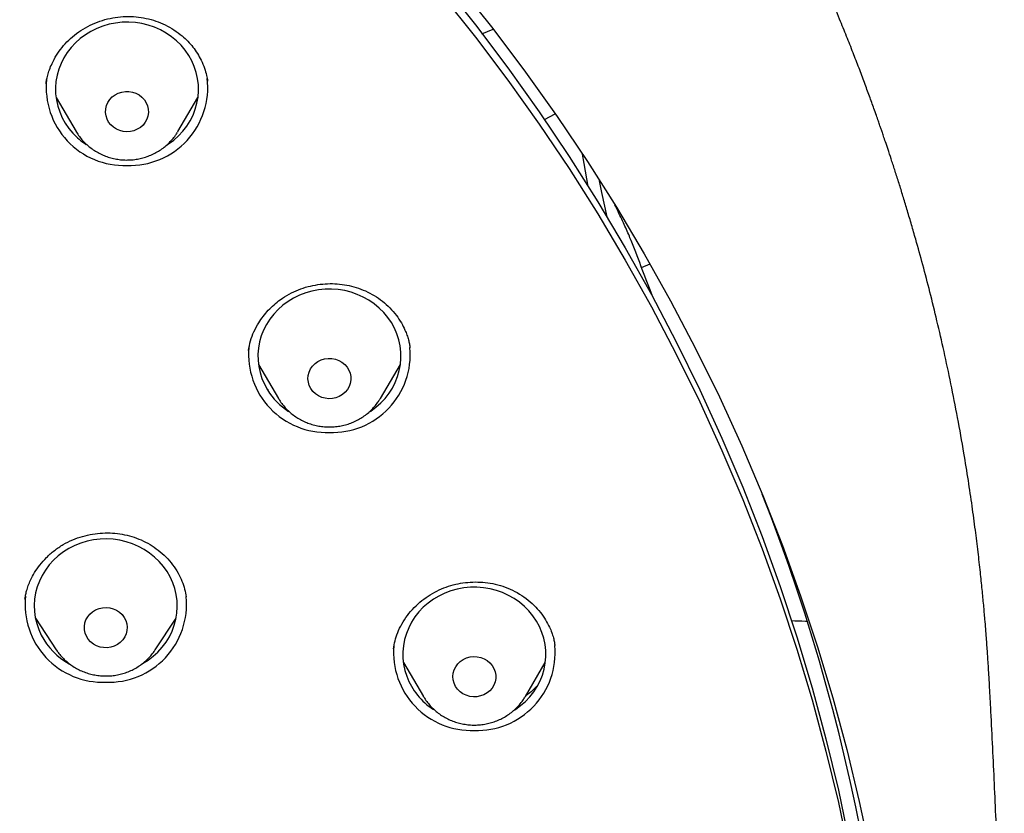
# Model space of a CAD drawing. Header units: millimetres. Extents: x 8 to 1577, y 12 to 2534.
# Tile 53 of 60: x 797 to 817, y 2147 to 2164. Entities that reach past the tile are written whole.
import ezdxf

# ---------------------------------------------------------------- set-up
doc = ezdxf.new("R2010")
doc.units = ezdxf.units.MM

msp = doc.modelspace()

# ---------------------------------------------------------------- linework, layer by layer
at = {"color": 7, "linetype": 'Continuous', "lineweight": 30}
for p, q in [((806.342, 2163.408), (806.576, 2163.501)), ((797.203, 2162.378), (797.201, 2162.366)), ((797.409, 2162.068), (797.828, 2161.358)), ((799.967, 2161.358), (800.386, 2162.068)), ((807.652, 2161.608), (807.88, 2161.73)), ((799.967, 2161.358), (799.958, 2161.342)), ((809.69, 2158.501), (809.868, 2158.576)), ((804.833, 2156.814), (804.832, 2156.82)), ((801.449, 2156.771), (801.447, 2156.758)), ((801.654, 2156.466), (802.073, 2155.755)), ((804.213, 2155.755), (804.632, 2156.466)), ((801.857, 2155.932), (801.83, 2155.959)), ((802.084, 2155.737), (802.073, 2155.755)), ((804.213, 2155.755), (804.204, 2155.74)), ((800.137, 2151.585), (800.135, 2151.597)), ((796.976, 2151.142), (797.413, 2150.479)), ((799.491, 2150.479), (799.927, 2151.142)), ((797.42, 2150.469), (797.413, 2150.479)), ((807.87, 2150.559), (807.869, 2150.566)), ((804.695, 2150.21), (805.114, 2149.499)), ((807.253, 2149.499), (807.672, 2150.21)), ((816.976, 2149.924), (816.977, 2149.905)), ((805.118, 2149.492), (805.114, 2149.499)), ((807.253, 2149.499), (807.245, 2149.484))]:
    msp.add_line(p, q, dxfattribs=at)
at = {"color": 7, "linetype": 'Continuous', "lineweight": 30, "flags": 128}
for points in [[(805.502, 2164.48), (806.207, 2163.593), (806.887, 2162.689), (807.541, 2161.769), (808.17, 2160.833), (808.772, 2159.881), (809.348, 2158.915), (809.896, 2157.936), (810.417, 2156.943), (810.911, 2155.937), (811.376, 2154.92), (811.812, 2153.892), (812.22, 2152.854), (812.599, 2151.805), (812.948, 2150.748), (813.268, 2149.683), (813.558, 2148.61), (813.818, 2147.53), (814.048, 2146.444)], [(805.502, 2164.224), (806.207, 2163.337), (806.887, 2162.433), (807.541, 2161.512), (808.17, 2160.576), (808.772, 2159.625), (809.348, 2158.659), (809.896, 2157.679), (810.417, 2156.686), (810.911, 2155.681), (811.376, 2154.664), (811.812, 2153.636), (812.22, 2152.597), (812.599, 2151.549), (812.948, 2150.492), (813.268, 2149.426), (813.558, 2148.353), (813.818, 2147.273), (814.048, 2146.188)], [(805.859, 2164.413), (806.571, 2163.517), (807.258, 2162.604), (807.919, 2161.674), (808.554, 2160.729), (809.162, 2159.768), (809.743, 2158.792), (810.297, 2157.803), (810.824, 2156.8), (811.322, 2155.785), (811.791, 2154.757), (812.232, 2153.719), (812.644, 2152.67), (813.027, 2151.611), (813.379, 2150.543), (813.702, 2149.467), (813.995, 2148.383), (814.258, 2147.293), (814.49, 2146.196)], [(799.727, 2161.067), (799.771, 2161.096), (799.88, 2161.176), (799.98, 2161.266), (800.071, 2161.364), (800.152, 2161.47), (800.223, 2161.582), (800.282, 2161.7), (800.329, 2161.822), (800.364, 2161.948), (800.387, 2162.076), (800.397, 2162.206), (800.394, 2162.336), (800.378, 2162.466), (800.35, 2162.593), (800.309, 2162.718), (800.257, 2162.838), (800.192, 2162.953), (800.117, 2163.062), (800.031, 2163.165), (799.936, 2163.259), (799.831, 2163.345), (799.719, 2163.421), (799.6, 2163.487), (799.474, 2163.543), (799.344, 2163.587), (799.21, 2163.62), (799.073, 2163.641), (798.935, 2163.651), (798.797, 2163.648), (798.659, 2163.633), (798.523, 2163.607), (798.391, 2163.568), (798.263, 2163.519), (798.14, 2163.458), (798.024, 2163.388), (797.915, 2163.307), (797.815, 2163.217), (797.724, 2163.119), (797.642, 2163.014), (797.572, 2162.902), (797.513, 2162.784), (797.465, 2162.661), (797.43, 2162.535), (797.408, 2162.407), (797.398, 2162.277), (797.401, 2162.147), (797.416, 2162.018), (797.445, 2161.89), (797.486, 2161.766), (797.538, 2161.645), (797.603, 2161.53), (797.678, 2161.421), (797.764, 2161.319), (797.764, 2161.319)], [(798.557, 2161.496), (798.512, 2161.554), (798.479, 2161.618), (798.457, 2161.687), (798.448, 2161.758), (798.452, 2161.83), (798.468, 2161.9), (798.497, 2161.966), (798.538, 2162.027), (798.589, 2162.081), (798.648, 2162.125), (798.715, 2162.16), (798.787, 2162.183), (798.863, 2162.195), (798.939, 2162.194), (799.014, 2162.181), (799.086, 2162.157), (799.152, 2162.122), (799.211, 2162.076), (799.261, 2162.022), (799.301, 2161.961), (799.329, 2161.894), (799.344, 2161.824), (799.347, 2161.752), (799.337, 2161.681), (799.314, 2161.612), (799.279, 2161.549), (799.233, 2161.491), (799.177, 2161.442), (799.114, 2161.402), (799.044, 2161.373), (798.97, 2161.356), (798.894, 2161.35), (798.818, 2161.357), (798.744, 2161.375), (798.675, 2161.406), (798.612, 2161.446), (798.557, 2161.496)], [(808.447, 2160.881), (808.481, 2160.686), (808.566, 2160.205)], [(808.791, 2160.357), (808.851, 2160.076), (808.961, 2159.562)], [(803.97, 2155.463), (804.01, 2155.489), (804.119, 2155.569), (804.22, 2155.658), (804.312, 2155.755), (804.393, 2155.861), (804.465, 2155.972), (804.524, 2156.09), (804.572, 2156.212), (804.608, 2156.338), (804.632, 2156.466), (804.642, 2156.596), (804.64, 2156.726), (804.625, 2156.855), (804.598, 2156.983), (804.558, 2157.108), (804.506, 2157.228), (804.442, 2157.344), (804.367, 2157.453), (804.282, 2157.556), (804.187, 2157.651), (804.083, 2157.737), (803.972, 2157.814), (803.853, 2157.881), (803.728, 2157.937), (803.598, 2157.982), (803.464, 2158.016), (803.327, 2158.038), (803.189, 2158.048), (803.051, 2158.046), (802.913, 2158.032), (802.777, 2158.006), (802.645, 2157.968), (802.516, 2157.92), (802.393, 2157.86), (802.276, 2157.79), (802.167, 2157.709), (802.066, 2157.62), (801.974, 2157.523), (801.893, 2157.418), (801.822, 2157.306), (801.762, 2157.189), (801.714, 2157.066), (801.678, 2156.941), (801.654, 2156.812), (801.644, 2156.682), (801.646, 2156.552), (801.661, 2156.423), (801.688, 2156.295), (801.728, 2156.171), (801.78, 2156.05), (801.844, 2155.934)], [(802.753, 2155.959), (802.721, 2156.024), (802.701, 2156.093), (802.693, 2156.165), (802.698, 2156.236), (802.717, 2156.306), (802.747, 2156.372), (802.789, 2156.431), (802.841, 2156.484), (802.902, 2156.527), (802.969, 2156.561), (803.042, 2156.583), (803.118, 2156.593), (803.194, 2156.591), (803.269, 2156.577), (803.34, 2156.551), (803.405, 2156.514), (803.463, 2156.467), (803.512, 2156.412), (803.55, 2156.35), (803.577, 2156.283), (803.591, 2156.212), (803.592, 2156.141), (803.58, 2156.07), (803.556, 2156.002), (803.519, 2155.939), (803.472, 2155.882), (803.416, 2155.834), (803.351, 2155.796), (803.281, 2155.768), (803.207, 2155.752), (803.13, 2155.748), (803.054, 2155.756), (802.981, 2155.776), (802.913, 2155.807), (802.851, 2155.849), (802.797, 2155.9), (802.753, 2155.959)], [(799.197, 2150.172), (799.225, 2150.188), (799.34, 2150.26), (799.448, 2150.342), (799.547, 2150.432), (799.637, 2150.531), (799.717, 2150.638), (799.786, 2150.751), (799.843, 2150.869), (799.889, 2150.992), (799.923, 2151.118), (799.944, 2151.247), (799.952, 2151.377), (799.947, 2151.507), (799.93, 2151.636), (799.9, 2151.764), (799.858, 2151.887), (799.803, 2152.007), (799.738, 2152.122), (799.661, 2152.23), (799.574, 2152.331), (799.477, 2152.425), (799.372, 2152.509), (799.258, 2152.584), (799.138, 2152.649), (799.012, 2152.703), (798.881, 2152.746), (798.747, 2152.778), (798.61, 2152.797), (798.472, 2152.805), (798.333, 2152.801), (798.196, 2152.785), (798.06, 2152.756), (797.929, 2152.717), (797.801, 2152.666), (797.679, 2152.604), (797.564, 2152.532), (797.456, 2152.45), (797.357, 2152.359), (797.267, 2152.26), (797.187, 2152.153), (797.118, 2152.041), (797.06, 2151.922), (797.015, 2151.799), (796.981, 2151.673), (796.96, 2151.544), (796.952, 2151.414), (796.957, 2151.284), (796.974, 2151.155), (797.004, 2151.028), (797.046, 2150.904), (797.1, 2150.784), (797.1, 2150.784)], [(807.007, 2149.204), (807.043, 2149.228), (807.153, 2149.307), (807.255, 2149.396), (807.347, 2149.493), (807.429, 2149.598), (807.501, 2149.709), (807.562, 2149.826), (807.61, 2149.948), (807.647, 2150.073), (807.671, 2150.202), (807.683, 2150.331), (807.681, 2150.462), (807.667, 2150.591), (807.64, 2150.719), (807.601, 2150.844), (807.55, 2150.965), (807.487, 2151.081), (807.413, 2151.191), (807.328, 2151.294), (807.234, 2151.389), (807.131, 2151.476), (807.019, 2151.553), (806.901, 2151.621), (806.776, 2151.678), (806.646, 2151.724), (806.513, 2151.758), (806.376, 2151.781), (806.238, 2151.791), (806.1, 2151.79), (805.962, 2151.777), (805.826, 2151.752), (805.693, 2151.715), (805.564, 2151.667), (805.441, 2151.607), (805.324, 2151.538), (805.214, 2151.458), (805.113, 2151.37), (805.02, 2151.273), (804.938, 2151.168), (804.866, 2151.057), (804.806, 2150.939), (804.757, 2150.818), (804.72, 2150.692), (804.696, 2150.564), (804.685, 2150.434), (804.686, 2150.304), (804.7, 2150.174), (804.727, 2150.047), (804.766, 2149.922), (804.766, 2149.922)], [(798.046, 2150.761), (798.019, 2150.828), (798.005, 2150.898), (798.003, 2150.97), (798.014, 2151.041), (798.037, 2151.109), (798.073, 2151.172), (798.12, 2151.229), (798.176, 2151.278), (798.24, 2151.317), (798.31, 2151.345), (798.384, 2151.362), (798.46, 2151.367), (798.536, 2151.36), (798.609, 2151.34), (798.678, 2151.31), (798.741, 2151.268), (798.795, 2151.218), (798.839, 2151.159), (798.872, 2151.095), (798.893, 2151.026), (798.902, 2150.955), (798.897, 2150.883), (798.88, 2150.813), (798.85, 2150.747), (798.809, 2150.687), (798.757, 2150.634), (798.697, 2150.59), (798.63, 2150.556), (798.557, 2150.533), (798.482, 2150.522), (798.406, 2150.524), (798.331, 2150.537), (798.259, 2150.562), (798.193, 2150.598), (798.135, 2150.644), (798.085, 2150.699), (798.046, 2150.761)], [(805.758, 2149.776), (805.74, 2149.845), (805.734, 2149.917), (805.741, 2149.988), (805.76, 2150.058), (805.792, 2150.123), (805.835, 2150.182), (805.888, 2150.233), (805.95, 2150.276), (806.019, 2150.308), (806.092, 2150.328), (806.167, 2150.337), (806.244, 2150.333), (806.318, 2150.318), (806.389, 2150.291), (806.454, 2150.253), (806.51, 2150.205), (806.558, 2150.149), (806.595, 2150.086), (806.62, 2150.018), (806.632, 2149.947), (806.632, 2149.876), (806.618, 2149.805), (806.592, 2149.738), (806.555, 2149.675), (806.506, 2149.62), (806.449, 2149.573), (806.384, 2149.535), (806.313, 2149.509), (806.238, 2149.494), (806.162, 2149.492), (806.086, 2149.501), (806.013, 2149.523), (805.945, 2149.556), (805.884, 2149.599), (805.832, 2149.651), (805.789, 2149.71), (805.758, 2149.776)]]:
    msp.add_lwpolyline(points, dxfattribs=at)
at = {"color": 7, "linetype": 'Continuous', "lineweight": 30}
for centre, radius, start, end in [((798.838, 2162.279), 1.636, 174.1281, 272.0692), ((798.957, 2162.277), 1.634, 267.9107, 6.8277), ((798.846, 2162.319), 1.474, 222.7407, 236.9872), ((803.084, 2156.677), 1.637, 175.0152, 272.0504), ((803.202, 2156.677), 1.637, 267.9515, 4.8975), ((803.076, 2156.697), 1.449, 211.759, 237.0465), ((774.835, 2138.996), 40.191, 333.7309, 21.5234), ((798.393, 2151.432), 1.635, 173.865, 272.0748), ((798.511, 2151.433), 1.636, 267.9376, 5.5483), ((798.389, 2151.455), 1.453, 207.5119, 240.9469), ((806.125, 2150.421), 1.637, 175.1071, 272.0484), ((806.242, 2150.421), 1.637, 267.9505, 4.945), ((806.102, 2150.424), 1.427, 200.6121, 237.1383)]:
    msp.add_arc(centre, radius, start, end, dxfattribs=at)
msp.add_ellipse((772.171, 2133.553), major_axis=(-13.504, 66.12), ratio=0.63916, start_param=4.95612, end_param=4.974714, dxfattribs=at)
for points, knots in [([(816.979, 2149.904), (816.975, 2149.969), (816.968, 2150.09), (816.957, 2150.265), (816.946, 2150.423), (816.935, 2150.573), (816.923, 2150.738), (816.909, 2150.922), (816.891, 2151.149), (816.866, 2151.425), (816.835, 2151.754), (816.796, 2152.126), (816.749, 2152.543), (816.692, 2153.005), (816.624, 2153.505), (816.544, 2154.043), (816.444, 2154.663), (816.323, 2155.341), (816.183, 2156.052), (816.039, 2156.729), (815.891, 2157.37), (815.742, 2157.976), (815.593, 2158.548), (815.463, 2159.019), (815.355, 2159.395), (815.269, 2159.686), (815.185, 2159.965), (815.103, 2160.232), (815.022, 2160.485), (814.947, 2160.718), (814.88, 2160.923), (814.823, 2161.091), (814.778, 2161.224), (814.744, 2161.324), (814.716, 2161.406), (814.689, 2161.485), (814.655, 2161.581), (814.613, 2161.701), (814.551, 2161.876), (814.468, 2162.105), (814.364, 2162.388), (814.25, 2162.692), (814.125, 2163.015), (813.99, 2163.357), (813.834, 2163.741), (813.656, 2164.168), (813.451, 2164.641), (813.229, 2165.139), (812.992, 2165.652), (812.74, 2166.178), (812.475, 2166.713), (812.2, 2167.25), (811.921, 2167.774), (811.647, 2168.275), (811.361, 2168.78), (811.067, 2169.286), (810.764, 2169.789), (810.472, 2170.261), (810.189, 2170.706), (809.917, 2171.123), (809.656, 2171.514), (809.41, 2171.874), (809.177, 2172.209), (808.946, 2172.533), (808.707, 2172.864), (808.423, 2173.25), (808.088, 2173.693), (807.696, 2174.197), (807.269, 2174.73), (806.805, 2175.291), (806.302, 2175.878), (805.76, 2176.491), (805.193, 2177.107), (804.614, 2177.713), (804.037, 2178.296), (803.459, 2178.858), (802.886, 2179.397), (802.316, 2179.915), (801.717, 2180.442), (801.087, 2180.975), (800.43, 2181.511), (799.784, 2182.02), (799.247, 2182.427), (798.822, 2182.742), (798.513, 2182.967), (798.227, 2183.171), (797.971, 2183.351), (797.743, 2183.509), (797.546, 2183.645), (797.378, 2183.759), (797.236, 2183.855), (797.113, 2183.937), (796.991, 2184.018), (796.855, 2184.108), (796.681, 2184.223), (796.46, 2184.366), (796.188, 2184.539), (795.875, 2184.737), (795.539, 2184.944), (795.186, 2185.159), (794.817, 2185.378), (794.421, 2185.609), (794.007, 2185.844), (793.586, 2186.078), (792.977, 2186.409), (792.18, 2186.825), (791.13, 2187.343), (790.021, 2187.855), (788.855, 2188.358), (787.707, 2188.818), (786.578, 2189.237), (785.466, 2189.619), (784.356, 2189.971), (783.245, 2190.296), (782.018, 2190.623), (780.676, 2190.943), (779.217, 2191.245), (777.812, 2191.492), (776.46, 2191.692), (775.159, 2191.85), (773.855, 2191.973), (772.548, 2192.063), (771.239, 2192.118), (769.889, 2192.139), (768.5, 2192.123), (767.071, 2192.065), (765.646, 2191.966), (764.224, 2191.827), (762.807, 2191.647), (761.396, 2191.427), (760.093, 2191.186), (758.896, 2190.933), (757.797, 2190.674), (756.689, 2190.387), (755.566, 2190.068), (754.428, 2189.715), (753.276, 2189.326), (752.227, 2188.943), (751.282, 2188.574), (750.442, 2188.227), (749.598, 2187.86), (748.759, 2187.476), (747.94, 2187.082), (747.154, 2186.686), (746.398, 2186.288), (745.674, 2185.89), (744.981, 2185.494), (744.45, 2185.179), (744.069, 2184.947), (743.826, 2184.798), (743.589, 2184.65), (743.36, 2184.505), (743.144, 2184.366), (742.944, 2184.237), (742.769, 2184.123), (742.62, 2184.024), (742.503, 2183.946), (742.408, 2183.883), (742.313, 2183.819), (742.196, 2183.74), (742.024, 2183.623), (741.8, 2183.469), (741.526, 2183.278), (741.229, 2183.067), (740.905, 2182.834), (740.556, 2182.577), (740.181, 2182.296), (739.784, 2181.992), (739.365, 2181.663), (738.924, 2181.31), (738.466, 2180.932), (737.895, 2180.45), (737.235, 2179.871), (736.504, 2179.201), (735.812, 2178.539), (735.156, 2177.886), (734.537, 2177.243), (733.962, 2176.623), (733.431, 2176.028), (732.938, 2175.458), (732.468, 2174.895), (732.01, 2174.329), (731.492, 2173.667), (730.914, 2172.897), (730.282, 2172.011), (729.659, 2171.091), (729.047, 2170.136), (728.45, 2169.148), (727.871, 2168.132), (727.315, 2167.09), (726.898, 2166.255), (726.604, 2165.638), (726.423, 2165.247), (726.245, 2164.853), (726.07, 2164.456), (725.9, 2164.056), (725.735, 2163.66), (725.576, 2163.267), (725.43, 2162.893), (725.297, 2162.545), (725.182, 2162.238), (725.085, 2161.971), (725.008, 2161.754), (724.948, 2161.583), (724.902, 2161.452), (724.862, 2161.338), (724.821, 2161.217), (724.771, 2161.069), (724.711, 2160.887), (724.64, 2160.673), (724.561, 2160.427), (724.473, 2160.147), (724.376, 2159.831), (724.275, 2159.493), (724.172, 2159.133), (724.066, 2158.755), (723.957, 2158.348), (723.847, 2157.923), (723.708, 2157.358), (723.55, 2156.673), (723.388, 2155.904), (723.252, 2155.193), (723.137, 2154.538), (723.037, 2153.911), (722.954, 2153.332), (722.884, 2152.798), (722.826, 2152.31), (722.776, 2151.844), (722.734, 2151.405), (722.698, 2150.991), (722.668, 2150.604), (722.643, 2150.249), (722.63, 2150.022), (722.624, 2149.915)], [0, 0, 0, 0, 0.001372, 0.002561, 0.003648, 0.004723, 0.005942, 0.007305, 0.008813, 0.011006, 0.013447, 0.016136, 0.019293, 0.022734, 0.026459, 0.03047, 0.034765, 0.040359, 0.045707, 0.050805, 0.055655, 0.060255, 0.064606, 0.068708, 0.071026, 0.073256, 0.075399, 0.077454, 0.07942, 0.081257, 0.082846, 0.084181, 0.085163, 0.085941, 0.086514, 0.087062, 0.087803, 0.088738, 0.089867, 0.091885, 0.094114, 0.096499, 0.09904, 0.101735, 0.104587, 0.108147, 0.111923, 0.115915, 0.120123, 0.124321, 0.128715, 0.133206, 0.137543, 0.141713, 0.145717, 0.150221, 0.154494, 0.158536, 0.162346, 0.165995, 0.169403, 0.17257, 0.175496, 0.178278, 0.181232, 0.184384, 0.188682, 0.193301, 0.198239, 0.203498, 0.209078, 0.214977, 0.221197, 0.22716, 0.233082, 0.238868, 0.244517, 0.250029, 0.255405, 0.261661, 0.267722, 0.273587, 0.279256, 0.282147, 0.284908, 0.287407, 0.289641, 0.291611, 0.293317, 0.294758, 0.295936, 0.296957, 0.29792, 0.299053, 0.300432, 0.302376, 0.304663, 0.307293, 0.310266, 0.313059, 0.316098, 0.319384, 0.322812, 0.32622, 0.329606, 0.337506, 0.345289, 0.354401, 0.363349, 0.37213, 0.380507, 0.388736, 0.396899, 0.405015, 0.413085, 0.423582, 0.434, 0.444338, 0.453502, 0.462646, 0.471789, 0.480931, 0.490073, 0.499215, 0.509188, 0.519161, 0.529135, 0.539109, 0.549083, 0.559059, 0.569034, 0.576872, 0.584732, 0.592743, 0.600928, 0.609286, 0.617817, 0.626521, 0.632831, 0.63923, 0.645717, 0.652288, 0.65874, 0.66496, 0.670945, 0.676848, 0.682504, 0.687914, 0.689972, 0.691992, 0.693974, 0.695918, 0.697786, 0.699437, 0.700979, 0.702249, 0.703248, 0.703976, 0.704685, 0.705686, 0.70698, 0.709126, 0.711499, 0.714095, 0.716913, 0.720019, 0.723356, 0.726926, 0.730727, 0.73476, 0.739025, 0.743457, 0.750788, 0.757891, 0.764768, 0.771417, 0.777838, 0.784033, 0.789666, 0.795096, 0.80033, 0.805558, 0.810876, 0.818583, 0.826471, 0.834538, 0.842786, 0.851209, 0.859741, 0.868359, 0.877063, 0.880204, 0.883355, 0.886518, 0.889692, 0.892878, 0.896074, 0.899132, 0.902188, 0.90492, 0.907328, 0.909413, 0.911175, 0.912396, 0.913406, 0.914226, 0.915074, 0.916219, 0.917662, 0.919296, 0.921194, 0.923357, 0.925785, 0.928478, 0.931149, 0.934039, 0.937146, 0.940452, 0.943744, 0.950007, 0.955998, 0.961118, 0.966021, 0.970707, 0.975177, 0.978984, 0.982619, 0.986081, 0.989355, 0.99239, 0.995185, 0.997745, 1, 1, 1, 1]), ([(797.198, 2162.361), (797.202, 2162.386), (797.211, 2162.441), (797.233, 2162.541), (797.27, 2162.658), (797.33, 2162.8), (797.416, 2162.958), (797.533, 2163.123), (797.673, 2163.278), (797.837, 2163.418), (798.023, 2163.538), (798.223, 2163.636), (798.434, 2163.708), (798.65, 2163.754), (798.87, 2163.774), (799.087, 2163.767), (799.299, 2163.735), (799.504, 2163.677), (799.7, 2163.596), (799.886, 2163.491), (800.044, 2163.374), (800.175, 2163.251), (800.282, 2163.128), (800.375, 2162.996), (800.459, 2162.847), (800.523, 2162.692), (800.566, 2162.542), (800.581, 2162.454), (800.588, 2162.414)], [0, 0, 0, 0, 0.01915, 0.041981, 0.068789, 0.098806, 0.140005, 0.182319, 0.225706, 0.27016, 0.315665, 0.361202, 0.406377, 0.451196, 0.49568, 0.539866, 0.583453, 0.626599, 0.670156, 0.71427, 0.758998, 0.79301, 0.827392, 0.862004, 0.896142, 0.936657, 0.971213, 1, 1, 1, 1]), ([(797.829, 2161.357), (797.831, 2161.353), (797.851, 2161.316), (797.898, 2161.249), (797.971, 2161.16), (798.053, 2161.079), (798.142, 2161.005), (798.238, 2160.94), (798.341, 2160.884), (798.448, 2160.838), (798.56, 2160.801), (798.675, 2160.775), (798.792, 2160.76), (798.911, 2160.756), (799.029, 2160.763), (799.146, 2160.78), (799.261, 2160.809), (799.373, 2160.848), (799.48, 2160.897), (799.582, 2160.956), (799.678, 2161.024), (799.766, 2161.101), (799.846, 2161.185), (799.91, 2161.266), (799.943, 2161.32), (799.956, 2161.342)], [0, 0, 0, 0, 0.005615, 0.050902, 0.096269, 0.141729, 0.187288, 0.232948, 0.278709, 0.324567, 0.370514, 0.416542, 0.462639, 0.508793, 0.554991, 0.601214, 0.647447, 0.693673, 0.739874, 0.786034, 0.832136, 0.878164, 0.924103, 0.969943, 1, 1, 1, 1]), ([(809.484, 2159.035), (809.468, 2159.075), (809.436, 2159.156), (809.376, 2159.295), (809.31, 2159.442), (809.236, 2159.598), (809.175, 2159.723), (809.138, 2159.792), (809.129, 2159.809)], [0, 0, 0, 0, 0.181453, 0.368162, 0.549617, 0.736343, 0.935544, 1, 1, 1, 1]), ([(801.444, 2156.762), (801.457, 2156.828), (801.483, 2156.961), (801.557, 2157.157), (801.649, 2157.329), (801.752, 2157.478), (801.859, 2157.605), (801.979, 2157.722), (802.123, 2157.838), (802.293, 2157.945), (802.49, 2158.037), (802.693, 2158.104), (802.899, 2158.146), (803.104, 2158.165), (803.308, 2158.162), (803.51, 2158.136), (803.709, 2158.085), (803.903, 2158.012), (804.087, 2157.915), (804.259, 2157.796), (804.415, 2157.656), (804.547, 2157.502), (804.652, 2157.345), (804.723, 2157.205), (804.769, 2157.086), (804.802, 2156.987), (804.822, 2156.892), (804.829, 2156.844), (804.832, 2156.819)], [0, 0, 0, 0, 0.045027, 0.0904, 0.136173, 0.170778, 0.205581, 0.240459, 0.274904, 0.320017, 0.364249, 0.407659, 0.450282, 0.492122, 0.533205, 0.574534, 0.616628, 0.659202, 0.7023, 0.745988, 0.790315, 0.834519, 0.875042, 0.911293, 0.935666, 0.957652, 0.978323, 1, 1, 1, 1]), ([(802.079, 2155.745), (802.08, 2155.744), (802.098, 2155.71), (802.144, 2155.647), (802.216, 2155.558), (802.298, 2155.477), (802.387, 2155.403), (802.483, 2155.338), (802.586, 2155.282), (802.693, 2155.235), (802.805, 2155.199), (802.92, 2155.173), (803.037, 2155.158), (803.156, 2155.153), (803.274, 2155.16), (803.391, 2155.178), (803.506, 2155.206), (803.618, 2155.245), (803.725, 2155.294), (803.827, 2155.353), (803.923, 2155.421), (804.011, 2155.498), (804.091, 2155.582), (804.155, 2155.663), (804.189, 2155.718), (804.202, 2155.74)], [0, 0, 0, 0, 0.001003, 0.046483, 0.092043, 0.137696, 0.183448, 0.229303, 0.275259, 0.321311, 0.367454, 0.413678, 0.459971, 0.506321, 0.552715, 0.599136, 0.645566, 0.691988, 0.738387, 0.784744, 0.831043, 0.877267, 0.923403, 0.969438, 1, 1, 1, 1]), ([(796.757, 2151.54), (796.761, 2151.566), (796.769, 2151.621), (796.791, 2151.721), (796.827, 2151.831), (796.88, 2151.959), (796.958, 2152.104), (797.069, 2152.263), (797.206, 2152.419), (797.371, 2152.564), (797.556, 2152.69), (797.755, 2152.79), (797.962, 2152.863), (798.173, 2152.911), (798.384, 2152.933), (798.593, 2152.932), (798.798, 2152.907), (799, 2152.859), (799.196, 2152.786), (799.383, 2152.69), (799.558, 2152.57), (799.718, 2152.428), (799.857, 2152.268), (799.971, 2152.095), (800.053, 2151.92), (800.109, 2151.752), (800.129, 2151.643), (800.139, 2151.59)], [0, 0, 0, 0, 0.02145, 0.044319, 0.069084, 0.095537, 0.13333, 0.174035, 0.217643, 0.263971, 0.310403, 0.355947, 0.400642, 0.44455, 0.487695, 0.530081, 0.571857, 0.614241, 0.657382, 0.701054, 0.74534, 0.790301, 0.835993, 0.880919, 0.923286, 0.962933, 1, 1, 1, 1]), ([(804.485, 2150.497), (804.495, 2150.553), (804.516, 2150.667), (804.574, 2150.843), (804.659, 2151.023), (804.775, 2151.201), (804.917, 2151.366), (805.079, 2151.512), (805.256, 2151.637), (805.444, 2151.738), (805.64, 2151.816), (805.841, 2151.868), (806.046, 2151.898), (806.255, 2151.905), (806.466, 2151.888), (806.678, 2151.846), (806.887, 2151.777), (807.086, 2151.681), (807.271, 2151.56), (807.434, 2151.419), (807.57, 2151.267), (807.678, 2151.111), (807.755, 2150.968), (807.807, 2150.841), (807.842, 2150.733), (807.862, 2150.639), (807.869, 2150.589), (807.873, 2150.566)], [0, 0, 0, 0, 0.038581, 0.079249, 0.122096, 0.167186, 0.212998, 0.258139, 0.302541, 0.346148, 0.388942, 0.430951, 0.472492, 0.514766, 0.557926, 0.601985, 0.646986, 0.692866, 0.739324, 0.785454, 0.828794, 0.869281, 0.906966, 0.933426, 0.958096, 0.980115, 1, 1, 1, 1]), ([(812.833, 2151.09), (812.931, 2151.087), (813.04, 2151.084), (813.148, 2151.08), (813.159, 2151.08)], [0, 0, 0, 0, 0.900421, 1, 1, 1, 1]), ([(797.421, 2150.469), (797.436, 2150.447), (797.473, 2150.393), (797.541, 2150.315), (797.624, 2150.235), (797.715, 2150.163), (797.813, 2150.099), (797.916, 2150.045), (798.025, 2150.001), (798.138, 2149.966), (798.253, 2149.943), (798.371, 2149.93), (798.489, 2149.928), (798.607, 2149.936), (798.724, 2149.956), (798.838, 2149.987), (798.949, 2150.028), (799.056, 2150.079), (799.156, 2150.14), (799.25, 2150.21), (799.337, 2150.288), (799.415, 2150.375), (799.466, 2150.44), (799.489, 2150.478), (799.492, 2150.482)], [0, 0, 0, 0, 0.033397, 0.080797, 0.128294, 0.175896, 0.223604, 0.271417, 0.31933, 0.367334, 0.41542, 0.463576, 0.511788, 0.560043, 0.608322, 0.656606, 0.704879, 0.753124, 0.801322, 0.849455, 0.897508, 0.945466, 0.993318, 1, 1, 1, 1]), ([(817.299, 2139.274), (817.298, 2139.573), (817.293, 2140.378), (817.277, 2141.69), (817.247, 2143.209), (817.206, 2144.728), (817.154, 2146.245), (817.09, 2147.762), (817.035, 2148.88), (816.999, 2149.547), (816.989, 2149.736), (816.984, 2149.831), (816.981, 2149.882), (816.979, 2149.909), (816.979, 2149.922), (816.979, 2149.924)], [0, 0, 0, 0, 0.084081, 0.226618, 0.36915, 0.511669, 0.654169, 0.796647, 0.939096, 0.969548, 0.984774, 0.992387, 0.996489, 0.99928, 1, 1, 1, 1]), ([(807.497, 2149.712), (807.469, 2149.684), (807.398, 2149.611), (807.313, 2149.549), (807.26, 2149.511)], [0, 0, 0, 0, 0.387309, 1, 1, 1, 1]), ([(805.118, 2149.492), (805.119, 2149.491), (805.137, 2149.457), (805.183, 2149.393), (805.255, 2149.304), (805.336, 2149.222), (805.425, 2149.148), (805.521, 2149.083), (805.624, 2149.027), (805.731, 2148.98), (805.843, 2148.943), (805.958, 2148.917), (806.075, 2148.902), (806.193, 2148.897), (806.312, 2148.903), (806.429, 2148.921), (806.544, 2148.949), (806.656, 2148.988), (806.763, 2149.036), (806.865, 2149.095), (806.961, 2149.163), (807.05, 2149.239), (807.13, 2149.324), (807.195, 2149.406), (807.229, 2149.461), (807.243, 2149.484)], [0, 0, 0, 0, 0.001464, 0.046849, 0.092314, 0.13787, 0.183526, 0.229284, 0.275143, 0.321099, 0.367145, 0.413272, 0.459469, 0.505723, 0.552021, 0.598346, 0.644681, 0.691008, 0.737313, 0.783576, 0.829781, 0.875913, 0.921956, 0.9679, 1, 1, 1, 1])]:
    msp.add_open_spline(points, degree=3, knots=knots, dxfattribs=at)

doc.saveas('drawing.dxf')
